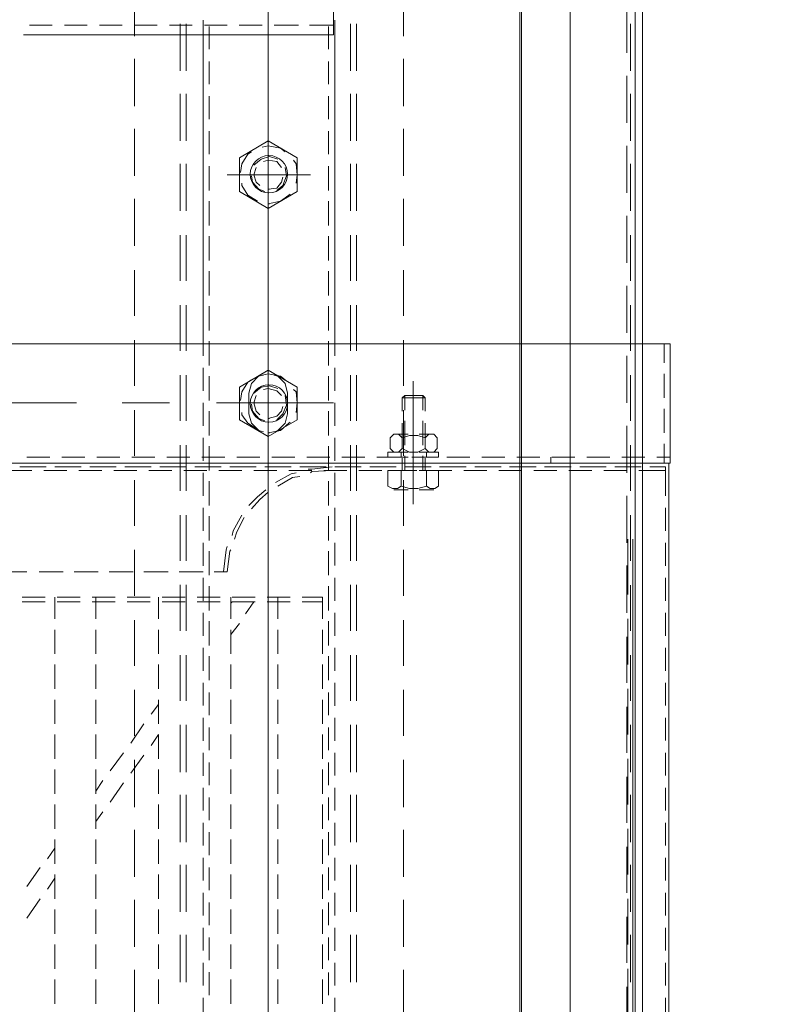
# Model space of a CAD drawing. Header units: millimetres. Extents: x -1469 to 52323, y -1368 to 13830.
# Tile 41 of 85: x 15309 to 15490, y 5323 to 5561. Entities that reach past the tile are written whole.
import ezdxf
from ezdxf.enums import TextEntityAlignment as Align

# ---------------------------------------------------------------- set-up
doc = ezdxf.new("R2010")
doc.units = ezdxf.units.MM
for name, color, linetype, lineweight, true_color in [('A-CEILING-01', 7, 'Continuous', 5, 0xd56ca8), ('A-CEILING-05', 7, 'Continuous', 5, 0x139b48), ('M-MEP-ELLG-LIGHT', 5, 'Continuous', 15, 0x0000ff)]:
    doc.layers.add(name, color=color, linetype=linetype, lineweight=lineweight, true_color=true_color)
doc.layers.add('A-LIGHT', color=1, linetype='Continuous', lineweight=5)
doc.layers.add('ACMV-EQP-CHW', color=30, linetype='Continuous', true_color=0xff7f00)
doc.layers.add('RCP LAYOUT', color=9, linetype='Continuous', true_color=0x808080)
doc.styles.get("Standard").update_dxf_attribs({"font": 'arial.ttf'})

# ---------------------------------------------------------------- blocks, each defined once
blk = doc.blocks.new('LIGHT-600X600MM')
at = {"color": 0}
blk.add_lwpolyline([(-300, 300), (-300, -300), (300, -300), (300, 300)], close=True, dxfattribs=at)
blk.add_attdef('E', text='', height=100).set_placement((400, 250), align=Align.MIDDLE_CENTER)
blk = doc.blocks.new('A$C98a85b24')
at = {"layer": 'M-MEP-ELLG-LIGHT', "color": 8, "true_color": 0x808080}
blk.add_blockref('LIGHT-600X600MM', (10939.99, 5619.99), dxfattribs=at)
blk = doc.blocks.new('A$C256bf26b')
at = {"layer": 'A-CEILING-01', "true_color": 0x808080}
h = blk.add_hatch(dxfattribs=at)
h.set_pattern_fill('ANSI37', color=8, scale=2000)
h.set_pattern_definition([(45, (0, 0), (-176.7767, 176.7767), []), (135, (0, 0), (-176.7767, -176.7767), [])])
edge = h.paths.add_edge_path()
edge.add_line((17350, 13380), (12020, 13380))
edge.add_line((12020, 13380), (12020, 13280))
edge.add_line((12020, 13280), (11820, 13280))
edge.add_line((11820, 13280), (11820, 13380))
edge.add_line((11820, 13380), (6090, 13380))
edge.add_line((6090, 13380), (6090, 13280))
edge.add_line((6090, 13280), (5890, 13280))
edge.add_line((5890, 13280), (5890, 13380))
edge.add_line((5890, 13380), (350, 13380))
edge.add_line((350, 13380), (200, 13380))
edge.add_line((200, 13380), (200, 4520))
edge.add_line((200, 4520), (650, 4520))
edge.add_line((650, 4520), (650, 4220))
edge.add_line((650, 4220), (200, 4220))
edge.add_line((200, 4220), (200, 3270))
edge.add_line((200, 3270), (3945, 3270))
edge.add_line((3945, 3270), (3945, 3920))
edge.add_line((3945, 3920), (6135, 3920))
edge.add_line((6135, 3920), (6135, 3270))
edge.add_line((6135, 3270), (9805, 3270))
edge.add_line((9805, 3270), (9805, 3070))
edge.add_line((9805, 3070), (10125.7, 3070))
edge.add_line((10125.7, 3070), (10125.7, 3423))
edge.add_line((10125.7, 3423), (11242.06, 4539.36))
edge.add_line((11242.06, 4539.36), (10770.13, 5011.3))
edge.add_line((10770.13, 5011.3), (11904.42, 6145.58))
edge.add_line((11904.42, 6145.58), (14298.83, 8540))
edge.add_line((14298.83, 8540), (14450, 8540))
edge.add_line((14450, 8540), (14450, 9620))
edge.add_line((14450, 9620), (14450, 12330))
edge.add_arc((15200, 12330), 750, 90, 180, ccw=False)
edge.add_line((15200, 13080), (17350, 13080))
edge.add_line((17350, 13080), (17350, 13380))
h.paths.add_polyline_path([(5890.13, 11294.23), (6090.12, 11294.23), (6090.12, 11094.22), (5890.13, 11094.22)], flags=16)
h.paths.add_polyline_path([(5890.13, 9330), (6090.12, 9330), (6090.12, 9129.99), (5890.13, 9129.99)], flags=16)
h.paths.add_polyline_path([(5890, 8418.41), (6090, 8418.41), (6090, 8218.41), (5890, 8218.41)], flags=16)
h.paths.add_polyline_path([(5890, 6030), (6090, 6030), (6090, 5829.99), (5890, 5829.99)], flags=16)
h.paths.add_polyline_path([(11820, 8418.41), (12020, 8418.41), (12020, 8218.41), (11820, 8218.41)], flags=16)
h.paths.add_polyline_path([(11820, 9330), (12020, 9330), (12020, 9129.99), (11820, 9129.99)], flags=16)
h.paths.add_polyline_path([(11820.13, 11294.23), (12020.12, 11294.23), (12020.12, 11094.22), (11820.13, 11094.22)], flags=16)
at = {"layer": 'A-CEILING-05', "true_color": 0x808080}
h = blk.add_hatch(dxfattribs=at)
h.set_pattern_fill('_USER', color=8, scale=600, double=1, pattern_type=0)
h.set_pattern_definition([(0, (17230, 9520), (0, 600), []), (90, (17230, 9520), (-600, 4e-14), [])])
h.paths.add_polyline_path([(15490.92, 3520), (14590, 3520), (14590, 9520), (17230, 9520), (17230, 3520), (16390.92, 3520)])
at = {"layer": 'A-LIGHT', "color": 8, "true_color": 0x808080}
blk.add_blockref('A$C98a85b24', (4190, 0), dxfattribs=at)
blk = doc.blocks.new('AHU-7.5TR-CARRIER')
at = {"layer": 'ACMV-EQP-CHW', "lineweight": 15}
for points in [[(-717.74, -237.83), (675.96, -237.83), (675.96, 0)], [(-718.91, -222.03), (704.92, -222.03), (704.92, -38.61)], [(-284.79, -213.55), (-284.79, -621.93)], [(-284.79, -213.55), (-255.82, -213.55)], [(-257.3, -213.55), (-257.3, -216.77)], [(-255.82, -213.55), (-255.82, -621.93)], [(-255.82, -213.84), (85.27, -213.84)], [(-255.82, -624.27), (-255.82, -213.84)], [(-254.07, -214.72), (-254.95, -214.72), (-247.92, -214.72)], [(-254.95, -218.52), (-254.95, -214.72)], [(-254.95, -214.72), (-254.95, -217.65)], [(-254.07, -214.72), (-254.07, -221.15)], [(-245, -214.72), (-239.45, -214.72)], [(-236.52, -214.72), (-230.96, -214.72)], [(-228.04, -214.72), (-222.48, -214.72)], [(-219.55, -214.72), (-213.99, -214.72)], [(-211.07, -214.72), (-205.51, -214.72)], [(-202.59, -214.72), (-197.03, -214.72)], [(-194.1, -214.72), (-188.55, -214.72)], [(-185.62, -214.72), (-180.06, -214.72)], [(-177.13, -214.72), (-171.58, -214.72)], [(-168.65, -214.72), (-163.09, -214.72)], [(-160.17, -214.72), (-154.61, -214.72)], [(-151.68, -214.72), (-146.13, -214.72)], [(-143.2, -214.72), (-137.64, -214.72)], [(-134.72, -214.72), (-129.16, -214.72)], [(-126.23, -214.72), (-120.67, -214.72)], [(-284.79, -215.01), (-280.11, -215.01)], [(-277.47, -215.01), (-271.63, -215.01)], [(-268.98, -215.01), (-263.15, -215.01)], [(-260.51, -215.01), (-255.82, -215.01)], [(-717.74, -220.27), (678.59, -220.27)], [(-257.3, -219.69), (-257.3, -225.25)], [(-254.95, -220.58), (-254.95, -226.13)], [(-254.95, -227), (-254.95, -221.45)], [(-355.29, -224.08), (-366.7, -224.08)], [(-338.32, -224.08), (-349.73, -224.08)], [(-321.35, -224.08), (-332.76, -224.08)], [(-304.39, -224.08), (-315.8, -224.08)], [(-287.42, -224.08), (-298.83, -224.08)], [(-270.44, -224.08), (-281.87, -224.08)], [(-253.49, -224.08), (-264.9, -224.08)], [(-254.07, -224.08), (-254.07, -229.64)], [(-236.52, -224.08), (-247.92, -224.08)], [(-237.4, -222.62), (67.13, -222.62)], [(-237.4, -223.79), (-223.94, -223.79)], [(-219.55, -224.08), (-230.97, -224.08)], [(-218.09, -223.79), (-206.97, -223.79)], [(-202.59, -224.08), (-213.71, -224.08)], [(-201.12, -223.79), (-190.01, -223.79)], [(-185.61, -224.08), (-196.73, -224.08)], [(-184.15, -223.79), (-173.04, -223.79)], [(-168.65, -224.08), (-179.77, -224.08)], [(-167.19, -223.79), (-156.07, -223.79)], [(-151.68, -224.08), (-162.8, -224.08)], [(-150.22, -223.79), (-139.11, -223.79)], [(-134.72, -224.08), (-145.83, -224.08)], [(-133.26, -223.79), (-122.13, -223.79)], [(-117.75, -224.08), (-128.87, -224.08)], [(-257.3, -228.18), (-257.3, -233.74)], [(-254.95, -229.05), (-254.95, -234.61)], [(-254.95, -235.49), (-254.95, -229.93)], [(-254.07, -232.56), (-254.07, -238.12)], [(-257.3, -236.66), (-257.3, -242.22)], [(-254.95, -237.54), (-254.95, -243.09)], [(-254.95, -243.98), (-254.95, -238.41)], [(-254.07, -241.05), (-254.07, -246.61)], [(-257.29, -242.51), (-255.82, -242.51)], [(-257.3, -245.14), (-257.3, -250.71)], [(-254.95, -246.02), (-254.95, -251.58)], [(-254.95, -252.46), (-254.95, -246.9)], [(-254.07, -249.53), (-254.07, -255.1)], [(-257.3, -253.63), (-257.3, -259.19)], [(-254.95, -254.5), (-254.95, -260.06)], [(-254.95, -260.94), (-254.95, -255.38)], [(-254.07, -258.02), (-254.07, -263.57)], [(-257.3, -262.11), (-257.3, -267.67)], [(-254.95, -262.99), (-254.95, -268.55)], [(-254.95, -269.43), (-254.95, -263.87)], [(-254.07, -266.5), (-254.07, -272.05)], [(-258.46, -269.72), (-258.46, -274.39)], [(-258.46, -269.72), (-257.3, -269.72)], [(-257.29, -274.4), (-257.29, -269.72)], [(-254.07, -274.4), (-254.07, -269.72)], [(-250.27, -269.72), (-254.07, -269.72)], [(-250.27, -272.64), (-249.69, -271.76), (-249.69, -270.59), (-250.27, -269.72)], [(-261.97, -272.93), (-262.85, -272.06), (-262.85, -270.88), (-261.97, -270.01)], [(-262.85, -274.4), (-262.85, -271.17)], [(-259.34, -270.01), (-258.46, -270.88), (-258.46, -272.05), (-259.34, -272.93), (-258.46, -274.69), (-258.46, -276.73), (-259.34, -278.49), (-258.46, -279.37), (-258.46, -280.54), (-259.34, -281.42), (-261.97, -281.42)], [(-261.97, -270.01), (-259.34, -270.01)], [(-258.46, -274.4), (-258.46, -271.17)], [(-257.3, -270.59), (-257.3, -276.14)], [(-254.95, -271.47), (-254.95, -277.03)], [(-249.39, -274.4), (-249.39, -270.88)], [(-271.62, -278.49), (-271.62, -272.93), (-272.21, -273.52)], [(-268.7, -273.52), (-272.21, -273.52)], [(-271.62, -278.49), (-272.21, -277.91), (-272.21, -273.52)], [(-268.41, -272.93), (-271.62, -272.93)], [(-260.22, -273.52), (-266.07, -273.52)], [(-259.92, -272.93), (-265.49, -272.93)], [(-259.34, -272.93), (-261.97, -272.93), (-262.56, -274.69), (-262.56, -276.74), (-261.97, -278.49), (-259.34, -278.49)], [(-257.3, -272.64), (-258.46, -272.64)], [(-254.07, -273.52), (-257.59, -273.52)], [(-254.07, -272.93), (-257, -272.93)], [(-254.95, -277.91), (-254.95, -272.35)], [(-250.27, -278.78), (-249.69, -276.74), (-249.69, -274.69), (-250.27, -272.64), (-254.07, -272.64)], [(-245.89, -275.86), (-275.72, -275.86)], [(-262.85, -275.86), (-250.26, -275.86)], [(-253.78, -275.86), (-261.97, -275.86)], [(-254.07, -274.98), (-254.07, -280.54)], [(-359.38, -278.2), (-370.79, -278.2)], [(-342.41, -278.2), (-353.82, -278.2)], [(-325.45, -278.2), (-336.86, -278.2)], [(-308.49, -278.2), (-319.9, -278.2)], [(-291.52, -278.2), (-302.64, -278.2)], [(-274.54, -278.2), (-285.66, -278.2)], [(-268.7, -277.91), (-272.21, -277.91)], [(-268.41, -278.49), (-271.62, -278.49)], [(-257.58, -278.2), (-268.7, -278.2)], [(-260.22, -277.91), (-266.07, -277.91)], [(-259.92, -278.49), (-265.49, -278.49)], [(-262.85, -280.25), (-262.85, -277.03)], [(-261.97, -281.42), (-262.85, -280.54), (-262.85, -279.37), (-261.97, -278.49)], [(-258.46, -277.03), (-258.46, -282.01)], [(-258.46, -280.25), (-258.46, -277.03)], [(-257.3, -278.78), (-258.46, -278.78)], [(-254.07, -277.91), (-257.59, -277.91)], [(-257.3, -279.08), (-257.3, -284.63)], [(-257.29, -282), (-257.29, -277.03)], [(-254.07, -278.49), (-257, -278.49)], [(-254.07, -282), (-254.07, -277.03)], [(-254.07, -278.78), (-250.27, -278.78), (-249.69, -279.66), (-249.69, -280.83), (-250.27, -282), (-254.07, -282)], [(-240.61, -278.2), (-251.73, -278.2)], [(-249.39, -280.54), (-249.39, -277.03)], [(-223.64, -278.2), (-234.77, -278.2)], [(-206.68, -278.2), (-217.79, -278.2)], [(-189.71, -278.2), (-200.83, -278.2)], [(-172.45, -278.2), (-183.86, -278.2)], [(-155.49, -278.2), (-166.9, -278.2)], [(-138.52, -278.2), (-149.93, -278.2)], [(-121.55, -278.2), (-132.96, -278.2)], [(-254.95, -279.96), (-254.95, -285.51)], [(-254.95, -286.39), (-254.95, -280.83)], [(-258.46, -282), (-257.3, -282)], [(-254.07, -283.46), (-254.07, -289.02)], [(-257.3, -287.56), (-257.3, -293.12)], [(-254.95, -288.44), (-254.95, -294)], [(-350.9, -289.61), (-362.3, -289.61)], [(-350.9, -291.07), (-362.3, -291.07)], [(-333.93, -289.61), (-345.34, -289.61)], [(-333.93, -291.07), (-345.34, -291.07)], [(-316.96, -289.61), (-328.37, -289.61)], [(-316.96, -291.07), (-328.37, -291.07)], [(-300, -289.61), (-311.12, -289.61)], [(-300, -291.07), (-311.12, -291.07)], [(-283.03, -289.61), (-294.15, -289.61)], [(-283.03, -291.07), (-294.15, -291.07)], [(-266.06, -289.61), (-277.18, -289.61)], [(-266.06, -291.07), (-277.18, -291.07)], [(-249.1, -289.61), (-260.21, -289.61)], [(-249.1, -291.07), (-260.21, -291.07)], [(-254.95, -294.88), (-254.95, -289.31)], [(-232.13, -289.61), (-243.25, -289.61)], [(-232.13, -291.07), (-243.25, -291.07)], [(-215.17, -289.61), (-226.29, -289.61)], [(-215.17, -291.07), (-226.29, -291.07)], [(-198.19, -289.61), (-209.3, -289.61)], [(-198.19, -291.07), (-209.3, -291.07)], [(-180.94, -289.61), (-192.35, -289.61)], [(-180.94, -291.07), (-192.35, -291.07)], [(-163.97, -289.61), (-175.38, -289.61)], [(-163.97, -291.07), (-175.38, -291.07)], [(-147.01, -289.61), (-158.41, -289.61)], [(-147.01, -291.07), (-158.41, -291.07)], [(-130.03, -289.61), (-141.45, -289.61)], [(-130.03, -291.07), (-141.45, -291.07)], [(-254.07, -291.95), (-254.07, -297.51)], [(-359.68, -370.35), (-359.68, -363.33), (-359.68, -295.16), (-530.81, -295.16)], [(-359.68, -294.88), (-363.19, -294.88)], [(-362.02, -295.17), (-362.02, -301.02)], [(-281.87, -294.88), (-359.68, -294.88)], [(-273.38, -294.88), (-278.93, -294.88)], [(-264.9, -294.88), (-270.44, -294.88)], [(-270.44, -295.17), (-270.44, -323.54)], [(-256.41, -294.88), (-261.97, -294.88)], [(-254.95, -295.46), (-254.36, -300.43), (-254.36, -301.31)], [(-254.07, -295.46), (-253.79, -300.43), (-253.49, -300.72)], [(-247.92, -294.88), (-253.49, -294.88)], [(-239.45, -294.88), (-245, -294.88)], [(-230.97, -294.88), (-236.52, -294.88)], [(-222.48, -294.88), (-228.04, -294.88)], [(-213.99, -294.88), (-219.55, -294.88)], [(-205.51, -294.88), (-211.07, -294.88)], [(-197.02, -294.88), (-202.59, -294.88)], [(-188.54, -294.88), (-194.1, -294.88)], [(-180.06, -294.88), (-185.62, -294.88)], [(-171.58, -294.88), (-177.13, -294.88)], [(-163.09, -294.88), (-168.65, -294.88)], [(-154.61, -294.88), (-160.17, -294.88)], [(-146.12, -294.88), (-151.68, -294.88)], [(-137.63, -294.88), (-143.2, -294.88)], [(-129.16, -294.88), (-134.72, -294.88)], [(-120.67, -294.88), (-126.23, -294.88)], [(-356.17, -296.34), (-361.72, -296.34)], [(-347.69, -296.34), (-353.24, -296.34)], [(-339.2, -296.34), (-344.76, -296.34)], [(-330.72, -296.34), (-336.28, -296.34)], [(-321.94, -296.34), (-327.79, -296.34)], [(-313.46, -296.34), (-319.31, -296.34)], [(-304.96, -296.34), (-310.82, -296.34)], [(-296.49, -296.34), (-302.34, -296.34)], [(-288.01, -296.34), (-293.85, -296.34)], [(-279.52, -296.34), (-285.37, -296.34)], [(-271.05, -296.34), (-276.89, -296.34)], [(-262.56, -296.34), (-268.41, -296.34)], [(-254.07, -296.34), (-259.92, -296.34)], [(-257.3, -296.04), (-257.3, -301.61)], [(-254.95, -296.92), (-254.95, -302.48)], [(-254.95, -303.36), (-254.95, -297.8)], [(-245.59, -296.34), (-251.44, -296.34)], [(-237.1, -296.34), (-242.95, -296.34)], [(-228.63, -296.34), (-234.47, -296.34)], [(-220.14, -296.34), (-225.99, -296.34)], [(-223.35, -302.77), (-223.35, -297.8), (-218.09, -297.8)], [(-222.19, -297.8), (-222.19, -302.77)], [(-211.65, -296.34), (-217.5, -296.34)], [(-215.45, -297.8), (-209.61, -297.8)], [(-203.17, -296.34), (-209.02, -296.34)], [(-206.97, -297.8), (-201.12, -297.8)], [(-194.69, -296.34), (-200.25, -296.34)], [(-198.48, -297.8), (-192.64, -297.8)], [(-186.21, -296.34), (-191.76, -296.34)], [(-190, -297.8), (-184.15, -297.8)], [(-177.72, -296.34), (-183.27, -296.34)], [(-181.53, -297.8), (-175.67, -297.8)], [(-169.24, -296.34), (-174.8, -296.34)], [(-173.04, -297.8), (-167.19, -297.8)], [(-160.75, -296.34), (-166.32, -296.34)], [(-164.55, -297.8), (-158.71, -297.8)], [(-152.27, -296.34), (-157.83, -296.34)], [(-156.07, -297.8), (-150.22, -297.8)], [(-143.79, -296.34), (-149.34, -296.34)], [(-147.59, -297.8), (-141.74, -297.8)], [(-135.3, -296.34), (-140.86, -296.34)], [(-139.11, -297.8), (-133.26, -297.8)], [(-126.82, -296.34), (-132.37, -296.34)], [(-130.62, -297.8), (-124.77, -297.8)], [(-325.75, -300.72), (-325.75, -320.91)], [(-270.44, -300.72), (-270.44, -320.91)], [(-254.07, -300.43), (-254.07, -305.99)], [(-362.02, -303.65), (-362.02, -309.51)], [(-329.84, -303.94), (-333.93, -310.97), (-329.84, -317.98)], [(-329.84, -303.94), (-321.65, -303.94)], [(-323.7, -304.24), (-325.75, -303.95), (-328.37, -304.24), (-329.25, -304.82)], [(-321.65, -317.98), (-317.56, -310.97), (-321.65, -303.94)], [(-274.26, -303.94), (-278.35, -310.97), (-274.26, -317.98)], [(-274.26, -303.94), (-266.36, -303.94)], [(-268.11, -304.24), (-270.44, -303.95), (-273.09, -304.24), (-273.67, -304.82)], [(-266.36, -317.98), (-262.27, -310.97), (-266.36, -303.94)], [(-257.3, -304.53), (-257.3, -310.09)], [(-254.95, -305.41), (-254.95, -310.96)], [(-253.49, -304.24), (-253.2, -305.41), (-251.15, -309.21)], [(-252.61, -303.36), (-252.32, -305.11), (-250.27, -308.62)], [(-331.3, -306.87), (-332.18, -308.04), (-332.76, -310.97), (-332.47, -312.43)], [(-327.5, -307.75), (-328.96, -308.92), (-329.25, -310.97), (-328.96, -312.14)], [(-321.94, -308.92), (-323.11, -307.45), (-325.45, -306.57), (-327.5, -306.87)], [(-322.23, -310.67), (-322.23, -310.97), (-322.53, -308.92), (-323.98, -307.75), (-325.16, -307.45)], [(-318.72, -310.67), (-318.72, -310.97), (-319.31, -308.04), (-320.77, -305.99), (-321.06, -305.69)], [(-276.01, -306.87), (-276.89, -308.04), (-277.47, -310.97), (-277.18, -312.43)], [(-272.79, -306.28), (-275.13, -306.87), (-276.89, -308.62), (-277.18, -309.51)], [(-272.21, -307.75), (-273.38, -308.92), (-273.96, -310.97), (-273.68, -312.14)], [(-272.79, -306.28), (-267.82, -306.28)], [(-266.36, -308.92), (-267.82, -307.45), (-269.87, -306.57), (-272.21, -306.87)], [(-266.65, -310.67), (-266.65, -310.97), (-267.23, -308.92), (-268.41, -307.75), (-269.57, -307.45)], [(-263.43, -309.5), (-263.72, -308.62), (-265.49, -306.87), (-267.82, -306.28)], [(-263.14, -310.67), (-263.14, -310.97), (-263.73, -308.04), (-265.49, -305.99), (-265.77, -305.69)], [(-254.95, -311.84), (-254.95, -306.28)], [(-223.35, -305.7), (-223.35, -311.25)], [(-222.19, -305.7), (-222.19, -311.25)], [(-329.54, -308.62), (-330.13, -310.67), (-329.54, -312.72), (-328.08, -314.48)], [(-273.96, -308.62), (-274.54, -310.67), (-274.26, -312.72), (-272.79, -314.48)], [(-254.07, -308.92), (-254.07, -314.48)], [(-223.35, -308.62), (-218.09, -308.62)], [(-215.45, -308.62), (-209.61, -308.62)], [(-206.97, -308.62), (-201.12, -308.62)], [(-198.48, -308.62), (-192.64, -308.62)], [(-190, -308.62), (-184.15, -308.62)], [(-181.53, -308.62), (-175.67, -308.62)], [(-173.04, -308.62), (-167.19, -308.62)], [(-164.55, -308.62), (-158.71, -308.62)], [(-156.07, -308.62), (-150.22, -308.62)], [(-147.59, -308.62), (-141.74, -308.62)], [(-139.11, -308.62), (-133.26, -308.62)], [(-130.62, -308.62), (-124.77, -308.62)], [(-328.37, -310.97), (-384.84, -310.97)], [(-362.02, -312.43), (-362.02, -317.99)], [(-341.55, -310.97), (-352.94, -310.97)], [(-273.68, -310.97), (-330.43, -310.97)], [(-325.45, -315.06), (-323.98, -314.76), (-322.23, -313.3), (-321.65, -311.84)], [(-305.56, -310.97), (-316.96, -310.97)], [(-237.69, -310.97), (-294.15, -310.97)], [(-288.31, -310.97), (-252.32, -310.97)], [(-277.18, -312.14), (-276.89, -313.31), (-275.13, -315.06), (-272.79, -315.65)], [(-270.16, -315.06), (-268.41, -314.76), (-266.65, -313.3), (-266.07, -311.84)], [(-267.82, -315.65), (-265.49, -315.06), (-263.73, -313.3), (-263.43, -312.13)], [(-251.15, -310.97), (-262.56, -310.97)], [(-249.39, -311.55), (-247.64, -313.6), (-245.59, -315.65)], [(-248.81, -310.97), (-247.05, -313.01), (-244.71, -315.06)], [(-183.27, -310.97), (-239.74, -310.97)], [(-215.17, -310.97), (-226.28, -310.97)], [(-147.01, -310.97), (-203.75, -310.97)], [(-160.46, -310.97), (-171.87, -310.97)], [(-92.59, -310.97), (-149.34, -310.97)], [(-124.48, -310.97), (-135.89, -310.97)], [(-331.3, -315.06), (-330.72, -315.94), (-328.37, -317.4), (-326.32, -317.69)], [(-327.5, -313.89), (-325.75, -314.48), (-323.98, -313.89), (-323.11, -313.01)], [(-323.7, -317.4), (-323.11, -317.4), (-320.77, -315.94), (-319.31, -313.59)], [(-276.01, -315.06), (-275.42, -315.94), (-273.08, -317.4), (-271.05, -317.69)], [(-272.21, -313.89), (-270.45, -314.48), (-268.41, -313.89), (-267.52, -313.01)], [(-268.11, -317.4), (-267.52, -317.4), (-265.49, -315.94), (-264.02, -313.59)], [(-257.3, -313.01), (-257.3, -318.57)], [(-254.95, -313.89), (-254.95, -319.45)], [(-254.95, -320.33), (-254.95, -314.76)], [(-223.35, -314.18), (-223.35, -319.74)], [(-222.19, -314.18), (-222.19, -319.74)], [(-219.26, -316.52), (-222.19, -314.48)], [(-272.79, -315.65), (-267.82, -315.65)], [(-254.07, -317.4), (-254.07, -322.95)], [(-243.25, -317.4), (-239.45, -319.45), (-238.27, -319.74)], [(-242.67, -316.81), (-239.15, -318.57), (-237.4, -319.16)], [(-329.84, -317.98), (-321.65, -317.98)], [(-274.26, -317.98), (-266.36, -317.98)], [(-221.89, -320.03), (-222.19, -319.74)], [(-214.28, -320.03), (-216.92, -317.98)], [(-362.02, -320.91), (-362.02, -326.47)], [(-257.3, -321.5), (-257.3, -327.05)], [(-235.64, -320.91), (-234.77, -321.2), (-229.5, -321.79)], [(-234.77, -320.03), (-234.47, -320.33), (-229.5, -320.91), (-229.5, -324.13)], [(-223.35, -320.03), (-218.09, -320.03)], [(-215.45, -320.03), (-209.61, -320.03)], [(-206.97, -320.03), (-201.12, -320.03)], [(-198.48, -320.03), (-192.64, -320.03)], [(-190, -320.03), (-184.15, -320.03)], [(-181.53, -320.03), (-175.67, -320.03)], [(-173.04, -320.03), (-167.19, -320.03)], [(-164.55, -320.03), (-158.71, -320.03)], [(-156.07, -320.03), (-150.22, -320.03)], [(-147.59, -320.03), (-141.74, -320.03)], [(-139.11, -320.03), (-133.26, -320.03)], [(-130.62, -320.03), (-124.77, -320.03)], [(-254.95, -322.37), (-254.95, -327.93)], [(-254.95, -328.81), (-254.95, -323.25)], [(-223.35, -322.66), (-223.35, -328.22)], [(-222.19, -322.66), (-222.19, -328.22)], [(-363.19, -326.77), (-284.79, -326.77)], [(-361.72, -325.29), (-356.17, -325.29)], [(-353.24, -325.29), (-347.68, -325.29)], [(-344.76, -325.29), (-339.2, -325.29)], [(-336.27, -325.29), (-330.72, -325.29)], [(-327.79, -325.29), (-321.94, -325.29)], [(-319.31, -325.29), (-313.45, -325.29)], [(-310.82, -325.29), (-304.96, -325.29)], [(-302.34, -325.29), (-296.49, -325.29)], [(-293.85, -325.29), (-288.01, -325.29)], [(-285.37, -325.29), (-279.52, -325.29)], [(-284.79, -326.77), (-281.87, -326.77)], [(-278.93, -326.77), (-273.38, -326.77)], [(-276.89, -325.29), (-271.05, -325.29)], [(-270.44, -326.77), (-264.9, -326.77)], [(-268.41, -325.29), (-262.56, -325.29)], [(-261.97, -326.77), (-256.41, -326.77)], [(-259.92, -325.29), (-254.07, -325.29)], [(-254.07, -325.89), (-254.07, -331.44)], [(-253.49, -326.77), (-247.92, -326.77)], [(-251.44, -325.29), (-245.59, -325.29)], [(-245, -326.77), (-239.44, -326.77)], [(-242.95, -325.29), (-237.1, -325.29)], [(-236.52, -326.77), (-230.96, -326.77)], [(-234.47, -325.29), (-228.63, -325.29)], [(-229.5, -326.77), (-229.5, -332.61)], [(-228.04, -326.77), (-222.48, -326.77)], [(-225.98, -325.29), (-220.14, -325.29)], [(-219.55, -326.77), (-213.99, -326.77)], [(-217.51, -325.29), (-211.65, -325.29)], [(-211.07, -326.77), (-205.51, -326.77)], [(-209.02, -325.29), (-203.17, -325.29)], [(-202.59, -326.77), (-197.03, -326.77)], [(-200.25, -325.29), (-194.69, -325.29)], [(-194.1, -326.77), (-188.54, -326.77)], [(-191.76, -325.29), (-186.21, -325.29)], [(-185.62, -326.77), (-180.05, -326.77)], [(-183.27, -325.29), (-177.72, -325.29)], [(-177.13, -326.77), (-171.58, -326.77)], [(-174.8, -325.29), (-169.24, -325.29)], [(-168.65, -326.77), (-163.09, -326.77)], [(-166.32, -325.29), (-160.75, -325.29)], [(-160.17, -326.77), (-154.61, -326.77)], [(-157.83, -325.29), (-152.27, -325.29)], [(-151.68, -326.77), (-146.13, -326.77)], [(-149.34, -325.29), (-143.79, -325.29)], [(-143.2, -326.77), (-137.64, -326.77)], [(-140.86, -325.29), (-135.3, -325.29)], [(-134.72, -326.77), (-129.16, -326.77)], [(-132.38, -325.29), (-126.82, -325.29)], [(-126.23, -326.77), (-120.67, -326.77)], [(-362.02, -329.39), (-362.02, -334.95)], [(-350.9, -330.86), (-362.3, -330.86)], [(-333.93, -330.86), (-345.34, -330.86)], [(-316.96, -330.86), (-328.37, -330.86)], [(-300, -330.86), (-311.12, -330.86)], [(-283.03, -330.86), (-294.15, -330.86)], [(-266.06, -330.86), (-277.18, -330.86)], [(-249.1, -330.86), (-260.21, -330.86)], [(-257.3, -329.98), (-257.3, -335.53)], [(-254.95, -330.86), (-254.95, -336.41)], [(-254.95, -337.29), (-254.95, -331.73)], [(-232.13, -330.86), (-243.25, -330.86)], [(-215.17, -330.86), (-226.29, -330.86)], [(-223.35, -331.15), (-223.35, -336.71)], [(-222.19, -331.15), (-222.19, -336.71)], [(-198.19, -330.86), (-209.3, -330.86)], [(-180.94, -330.86), (-192.35, -330.86)], [(-163.97, -330.86), (-175.38, -330.86)], [(-147.01, -330.86), (-158.41, -330.86)], [(-130.03, -330.86), (-141.45, -330.86)], [(-350.9, -332.32), (-362.3, -332.32)], [(-333.93, -332.32), (-345.34, -332.32)], [(-316.96, -332.32), (-328.37, -332.32)], [(-300, -332.32), (-311.12, -332.32)], [(-283.03, -332.32), (-294.15, -332.32)], [(-266.06, -332.32), (-277.18, -332.32)], [(-249.1, -332.32), (-260.21, -332.32)], [(-232.13, -332.32), (-243.25, -332.32)], [(-215.17, -332.32), (-226.29, -332.32)], [(-198.19, -332.32), (-209.3, -332.32)], [(-180.94, -332.32), (-192.35, -332.32)], [(-163.97, -332.32), (-175.38, -332.32)], [(-147.01, -332.32), (-158.41, -332.32)], [(-130.03, -332.32), (-141.45, -332.32)], [(-270.44, -334.95), (-270.44, -346.36)], [(-254.07, -334.37), (-254.07, -339.92)], [(-229.5, -335.25), (-229.5, -341.1)], [(-362.02, -337.88), (-362.02, -343.43)], [(-257.3, -338.46), (-257.3, -344.01)], [(-223.35, -337.58), (-218.09, -337.58)], [(-215.45, -337.58), (-209.61, -337.58)], [(-206.97, -337.58), (-201.12, -337.58)], [(-198.48, -337.58), (-192.64, -337.58)], [(-194.98, -339.34), (-197.32, -337.58)], [(-190, -337.58), (-184.15, -337.58)], [(-187.37, -339.34), (-190, -337.58)], [(-181.53, -337.58), (-175.67, -337.58)], [(-173.04, -337.58), (-167.19, -337.58)], [(-164.55, -337.58), (-158.71, -337.58)], [(-156.07, -337.58), (-150.22, -337.58)], [(-147.59, -337.58), (-141.74, -337.58)], [(-139.11, -337.58), (-133.26, -337.58)], [(-130.62, -337.58), (-124.77, -337.58)], [(-254.95, -339.34), (-254.95, -344.9)], [(-254.95, -345.77), (-254.95, -340.22)], [(-223.35, -339.63), (-223.35, -345.19)], [(-222.19, -339.63), (-222.19, -345.19)], [(-187.96, -344.31), (-192.64, -341.1)], [(-180.64, -344.31), (-185.03, -341.1)], [(-359.38, -343.43), (-370.79, -343.43)], [(-342.41, -343.43), (-353.82, -343.43)], [(-325.45, -343.43), (-336.86, -343.43)], [(-308.49, -343.43), (-319.9, -343.43)], [(-291.52, -343.43), (-302.64, -343.43)], [(-274.54, -343.43), (-285.66, -343.43)], [(-257.58, -343.43), (-268.7, -343.43)], [(-254.07, -342.85), (-254.07, -348.41)], [(-240.61, -343.43), (-251.73, -343.43)], [(-223.64, -343.43), (-234.77, -343.43)], [(-229.5, -343.72), (-229.5, -349.58)], [(-206.68, -343.43), (-217.79, -343.43)], [(-189.71, -343.43), (-200.83, -343.43)], [(-172.45, -343.43), (-183.86, -343.43)], [(-155.49, -343.43), (-166.9, -343.43)], [(-138.52, -343.43), (-149.93, -343.43)], [(-121.55, -343.43), (-132.96, -343.43)], [(-181.23, -349.29), (-185.62, -346.07)], [(-173.63, -349.29), (-178.31, -346.07)], [(-362.02, -346.36), (-362.02, -351.92)], [(-257.3, -346.94), (-257.3, -352.5)], [(-254.95, -347.82), (-254.95, -353.39)], [(-223.35, -348.12), (-223.35, -353.68)], [(-222.19, -348.12), (-222.19, -353.68)], [(-254.95, -354.26), (-254.95, -348.7)], [(-254.07, -351.33), (-254.07, -356.89)], [(-229.5, -352.21), (-229.5, -358.06)], [(-223.35, -352.8), (-218.09, -352.8)], [(-215.45, -352.8), (-209.61, -352.8)], [(-206.97, -352.8), (-201.12, -352.8)], [(-198.48, -352.8), (-192.64, -352.8)], [(-190, -352.8), (-184.15, -352.8)], [(-181.53, -352.8), (-175.67, -352.8)], [(-176.26, -352.8), (-178.89, -351.04)], [(-173.04, -352.8), (-167.19, -352.8)], [(-168.94, -352.8), (-171.29, -351.04)], [(-164.55, -352.8), (-158.71, -352.8)], [(-156.07, -352.8), (-150.22, -352.8)], [(-147.59, -352.8), (-141.74, -352.8)], [(-139.11, -352.8), (-133.26, -352.8)], [(-130.62, -352.8), (-124.77, -352.8)], [(-362.02, -354.85), (-362.02, -360.4)], [(-257.3, -355.43), (-257.3, -360.99)], [(-270.44, -357.47), (-270.44, -414.23)], [(-254.95, -356.31), (-254.95, -361.87)], [(-254.95, -362.74), (-254.95, -357.18)], [(-223.35, -356.6), (-223.35, -362.16)], [(-222.19, -356.6), (-222.19, -362.16)], [(-254.07, -359.81), (-254.07, -365.38)], [(-229.5, -360.69), (-229.5, -366.54)], [(-223.35, -362.74), (-218.09, -362.74)], [(-215.45, -362.74), (-209.61, -362.74)], [(-206.97, -362.74), (-201.12, -362.74)], [(-198.48, -362.74), (-192.64, -362.74)], [(-190, -362.74), (-184.15, -362.74)], [(-181.53, -362.74), (-175.67, -362.74)], [(-173.04, -362.74), (-167.19, -362.74)], [(-164.55, -362.74), (-158.71, -362.74)], [(-159.87, -364.5), (-162.5, -362.74)], [(-156.07, -362.74), (-150.22, -362.74)], [(-152.56, -364.5), (-155.19, -362.74)], [(-147.59, -362.74), (-141.74, -362.74)], [(-139.11, -362.74), (-133.26, -362.74)], [(-130.62, -362.74), (-124.77, -362.74)], [(-362.02, -363.33), (-362.02, -368.89)], [(-257.3, -363.91), (-257.3, -369.47)], [(-254.95, -364.79), (-254.95, -370.35)], [(-223.35, -365.08), (-223.35, -370.64)], [(-222.19, -365.08), (-222.19, -370.64)], [(-254.95, -371.23), (-254.95, -365.67)], [(-153.15, -369.47), (-157.83, -366.25)], [(-145.54, -369.47), (-150.22, -366.25)], [(-254.07, -368.3), (-254.07, -373.86)], [(-229.5, -369.47), (-229.5, -375.03)]]:
    blk.add_lwpolyline(points, dxfattribs=at)
for points in [[(-350.9, -223.2), (-362.3, -223.2)], [(-333.93, -223.2), (-345.34, -223.2)], [(-316.96, -223.2), (-328.37, -223.2)], [(-300, -223.2), (-311.12, -223.2)], [(-283.03, -223.2), (-294.15, -223.2)], [(-266.07, -223.2), (-277.18, -223.2)], [(-249.1, -223.2), (-260.22, -223.2)], [(-232.13, -223.2), (-243.25, -223.2)], [(-215.17, -223.2), (-226.28, -223.2)], [(-198.2, -223.2), (-209.31, -223.2)], [(-180.94, -223.2), (-192.35, -223.2)], [(-163.97, -223.2), (-175.38, -223.2)], [(-147.01, -223.2), (-158.41, -223.2)], [(-130.03, -223.2), (-141.45, -223.2)]]:
    blk.add_lwpolyline(points, close=True, dxfattribs=at)
for centre, radius in [((-325.88, -310.82), 4.52), ((-270.29, -310.82), 4.53)]:
    blk.add_circle(centre, radius, dxfattribs=at)

msp = doc.modelspace()

# ---------------------------------------------------------------- block references
at = {"rotation": 269.9999999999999}
msp.add_blockref('AHU-7.5TR-CARRIER', (15680, 5197.91), dxfattribs=at)
at = {"layer": 'RCP LAYOUT'}
msp.add_blockref('A$C256bf26b', (0, 0), dxfattribs=at)

doc.saveas('drawing.dxf')
